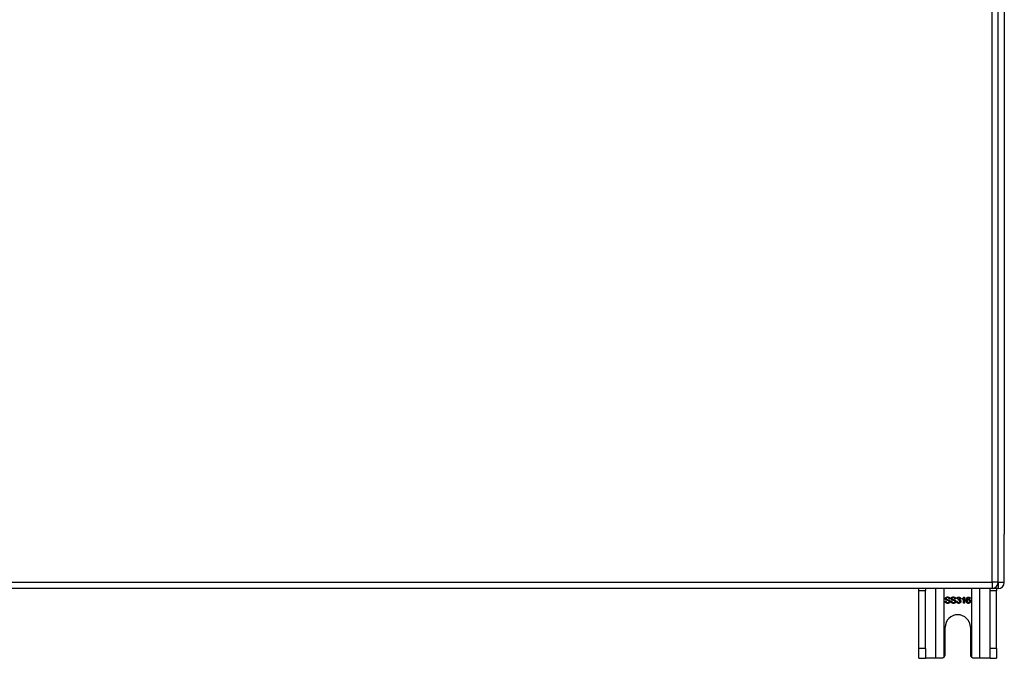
# Model space of a CAD drawing. Header units: inches. Extents: x 27 to 687, y 75 to 319.
# Tile 119 of 239: x 340 to 356, y 173 to 183. Entities that reach past the tile are written whole.
import ezdxf

# ---------------------------------------------------------------- set-up
doc = ezdxf.new("R2010")
doc.units = ezdxf.units.IN
doc.header["$MEASUREMENT"] = 0
doc.layers.add('Visible Edges(ANSI)', color=7, linetype='Continuous', lineweight=25)
doc.layers.add('Visible Tangent Edges(ANSI)', color=7, linetype='Continuous', lineweight=25)

msp = doc.modelspace()

# ---------------------------------------------------------------- linework, layer by layer
at = {"layer": 'Visible Edges(ANSI)'}
for p, q in [((356.146, 174.332), (356.146, 211.052)), ((356.244, 210.357), (356.244, 175.105)), ((356.244, 174.33), (356.244, 175.105)), ((356.047, 174.233), (290.442, 174.233)), ((356.145, 174.231), (291.11, 174.231)), ((354.869, 174.2), (354.869, 174.231)), ((354.869, 173.262), (354.869, 174.2)), ((354.974, 174.231), (354.974, 174.2)), ((354.974, 173.262), (354.974, 174.2)), ((356.014, 174.2), (356.014, 174.231)), ((356.014, 173.262), (356.014, 174.2)), ((356.119, 174.231), (356.119, 174.2)), ((356.119, 173.262), (356.119, 174.2)), ((355.367, 174.065), (355.355, 174.064)), ((355.461, 174.065), (355.448, 174.064)), ((355.49, 174.066), (355.478, 174.068)), ((355.501, 174.041), (355.502, 174.052)), ((355.564, 174.057), (355.564, 174.069)), ((355.588, 173.994), (355.588, 174.072)), ((355.593, 174.094), (355.601, 174.094)), ((355.601, 174.094), (355.601, 173.994)), ((355.696, 174.069), (355.684, 174.068)), ((355.291, 174.026), (355.303, 174.027)), ((355.384, 174.026), (355.396, 174.027)), ((355.477, 174.02), (355.489, 174.022)), ((355.601, 173.994), (355.588, 173.994)), ((355.291, 173.168), (355.291, 173.606)), ((355.697, 173.606), (355.697, 173.168)), ((354.869, 173.106), (354.869, 173.262)), ((354.974, 173.262), (354.974, 173.106)), ((356.014, 173.106), (356.014, 173.262)), ((356.119, 173.262), (356.119, 173.106)), ((354.869, 173.106), (354.974, 173.106)), ((355.138, 173.106), (354.974, 173.106)), ((355.229, 173.106), (355.138, 173.106)), ((355.85, 173.106), (355.759, 173.106)), ((356.014, 173.106), (355.85, 173.106)), ((356.014, 173.106), (356.119, 173.106))]:
    msp.add_line(p, q, dxfattribs=at)
at = {"layer": 'Visible Edges(ANSI)', "flags": 128}
for points in [[(355.294, 174.068), (355.294, 174.07), (355.295, 174.072), (355.295, 174.073), (355.295, 174.075), (355.296, 174.077), (355.297, 174.079), (355.298, 174.08), (355.299, 174.082), (355.3, 174.084), (355.301, 174.085), (355.303, 174.086), (355.304, 174.088), (355.306, 174.089), (355.307, 174.09), (355.309, 174.091), (355.311, 174.092), (355.313, 174.093), (355.316, 174.093), (355.318, 174.094), (355.32, 174.095), (355.322, 174.095), (355.325, 174.095), (355.327, 174.095), (355.33, 174.095)], [(355.309, 174.046), (355.307, 174.047), (355.306, 174.047), (355.305, 174.048), (355.304, 174.049), (355.303, 174.049), (355.302, 174.05), (355.301, 174.051), (355.301, 174.052), (355.3, 174.053), (355.299, 174.054), (355.299, 174.054), (355.298, 174.055), (355.297, 174.056), (355.297, 174.057), (355.296, 174.058), (355.296, 174.059), (355.296, 174.06), (355.295, 174.061), (355.295, 174.062), (355.295, 174.063), (355.295, 174.064), (355.295, 174.066), (355.294, 174.067), (355.294, 174.068)], [(355.33, 174.084), (355.328, 174.084), (355.326, 174.084), (355.325, 174.083), (355.323, 174.083), (355.321, 174.083), (355.32, 174.083), (355.318, 174.082), (355.317, 174.082), (355.316, 174.081), (355.315, 174.081), (355.314, 174.08), (355.313, 174.079), (355.312, 174.079), (355.311, 174.078), (355.31, 174.077), (355.31, 174.076), (355.309, 174.075), (355.309, 174.074), (355.308, 174.074), (355.308, 174.073), (355.307, 174.072), (355.307, 174.071), (355.307, 174.07), (355.307, 174.069)], [(355.307, 174.069), (355.307, 174.068), (355.307, 174.068), (355.307, 174.067), (355.307, 174.067), (355.307, 174.067), (355.307, 174.066), (355.307, 174.066), (355.308, 174.065), (355.308, 174.065), (355.308, 174.065), (355.308, 174.064), (355.308, 174.064), (355.308, 174.063), (355.308, 174.063), (355.309, 174.063), (355.309, 174.062), (355.309, 174.062), (355.309, 174.062), (355.31, 174.061), (355.31, 174.061), (355.31, 174.061), (355.31, 174.06), (355.311, 174.06), (355.311, 174.06)], [(355.346, 174.035), (355.345, 174.035), (355.344, 174.035), (355.343, 174.036), (355.342, 174.036), (355.341, 174.036), (355.339, 174.037), (355.338, 174.037), (355.336, 174.038), (355.334, 174.038), (355.332, 174.039), (355.33, 174.039), (355.328, 174.04), (355.326, 174.04), (355.324, 174.041), (355.322, 174.041), (355.32, 174.042), (355.318, 174.042), (355.316, 174.043), (355.315, 174.044), (355.313, 174.044), (355.312, 174.045), (355.311, 174.045), (355.31, 174.046), (355.309, 174.046)], [(355.311, 174.06), (355.312, 174.059), (355.313, 174.059), (355.314, 174.058), (355.315, 174.057), (355.316, 174.057), (355.318, 174.056), (355.32, 174.056), (355.322, 174.055), (355.324, 174.054), (355.326, 174.054), (355.329, 174.053), (355.331, 174.053), (355.334, 174.052), (355.336, 174.051), (355.339, 174.051), (355.341, 174.05), (355.343, 174.05), (355.345, 174.049), (355.347, 174.049), (355.348, 174.048), (355.35, 174.048), (355.351, 174.047), (355.352, 174.047), (355.353, 174.046)], [(355.33, 174.095), (355.332, 174.095), (355.335, 174.095), (355.338, 174.095), (355.34, 174.094), (355.343, 174.094), (355.345, 174.093), (355.347, 174.093), (355.349, 174.092), (355.351, 174.091), (355.353, 174.09), (355.355, 174.089), (355.357, 174.087), (355.358, 174.086), (355.36, 174.084), (355.361, 174.083), (355.362, 174.081), (355.364, 174.079), (355.364, 174.078), (355.365, 174.076), (355.366, 174.074), (355.367, 174.072), (355.367, 174.07), (355.367, 174.068), (355.367, 174.065)], [(355.355, 174.064), (355.355, 174.066), (355.354, 174.068), (355.354, 174.069), (355.353, 174.07), (355.353, 174.072), (355.352, 174.073), (355.352, 174.074), (355.351, 174.075), (355.35, 174.076), (355.35, 174.077), (355.349, 174.078), (355.348, 174.079), (355.347, 174.08), (355.346, 174.08), (355.344, 174.081), (355.343, 174.082), (355.342, 174.082), (355.34, 174.082), (355.339, 174.083), (355.337, 174.083), (355.336, 174.083), (355.334, 174.084), (355.332, 174.084), (355.33, 174.084)], [(355.353, 174.046), (355.355, 174.046), (355.356, 174.045), (355.357, 174.044), (355.359, 174.043), (355.36, 174.043), (355.361, 174.042), (355.362, 174.041), (355.363, 174.04), (355.364, 174.039), (355.365, 174.038), (355.365, 174.037), (355.366, 174.036), (355.367, 174.035), (355.367, 174.034), (355.368, 174.033), (355.368, 174.032), (355.369, 174.031), (355.369, 174.029), (355.37, 174.028), (355.37, 174.027), (355.37, 174.026), (355.37, 174.025), (355.37, 174.023), (355.37, 174.022)], [(355.388, 174.068), (355.388, 174.07), (355.388, 174.072), (355.388, 174.073), (355.389, 174.075), (355.389, 174.077), (355.39, 174.079), (355.391, 174.08), (355.392, 174.082), (355.393, 174.084), (355.394, 174.085), (355.396, 174.086), (355.397, 174.088), (355.399, 174.089), (355.401, 174.09), (355.403, 174.091), (355.405, 174.092), (355.407, 174.093), (355.409, 174.093), (355.411, 174.094), (355.413, 174.095), (355.416, 174.095), (355.418, 174.095), (355.42, 174.095), (355.423, 174.095)], [(355.402, 174.046), (355.401, 174.047), (355.4, 174.047), (355.398, 174.048), (355.397, 174.049), (355.396, 174.049), (355.396, 174.05), (355.395, 174.051), (355.394, 174.052), (355.393, 174.053), (355.392, 174.054), (355.392, 174.054), (355.391, 174.055), (355.391, 174.056), (355.39, 174.057), (355.39, 174.058), (355.389, 174.059), (355.389, 174.06), (355.389, 174.061), (355.388, 174.062), (355.388, 174.063), (355.388, 174.064), (355.388, 174.066), (355.388, 174.067), (355.388, 174.068)], [(355.423, 174.084), (355.421, 174.084), (355.42, 174.084), (355.418, 174.083), (355.416, 174.083), (355.415, 174.083), (355.413, 174.083), (355.412, 174.082), (355.41, 174.082), (355.409, 174.081), (355.408, 174.081), (355.407, 174.08), (355.406, 174.079), (355.405, 174.079), (355.404, 174.078), (355.403, 174.077), (355.403, 174.076), (355.402, 174.075), (355.402, 174.074), (355.401, 174.074), (355.401, 174.073), (355.401, 174.072), (355.401, 174.071), (355.4, 174.07), (355.4, 174.069)], [(355.4, 174.069), (355.4, 174.068), (355.4, 174.068), (355.4, 174.067), (355.4, 174.067), (355.401, 174.067), (355.401, 174.066), (355.401, 174.066), (355.401, 174.065), (355.401, 174.065), (355.401, 174.065), (355.401, 174.064), (355.401, 174.064), (355.402, 174.063), (355.402, 174.063), (355.402, 174.063), (355.402, 174.062), (355.402, 174.062), (355.403, 174.062), (355.403, 174.061), (355.403, 174.061), (355.403, 174.061), (355.404, 174.06), (355.404, 174.06), (355.404, 174.06)], [(355.439, 174.035), (355.438, 174.035), (355.437, 174.035), (355.436, 174.036), (355.435, 174.036), (355.434, 174.036), (355.433, 174.037), (355.431, 174.037), (355.429, 174.038), (355.428, 174.038), (355.426, 174.039), (355.423, 174.039), (355.421, 174.04), (355.419, 174.04), (355.417, 174.041), (355.415, 174.041), (355.413, 174.042), (355.411, 174.042), (355.409, 174.043), (355.408, 174.044), (355.406, 174.044), (355.405, 174.045), (355.404, 174.045), (355.403, 174.046), (355.402, 174.046)], [(355.404, 174.06), (355.405, 174.059), (355.406, 174.059), (355.407, 174.058), (355.408, 174.057), (355.41, 174.057), (355.411, 174.056), (355.413, 174.056), (355.415, 174.055), (355.417, 174.054), (355.419, 174.054), (355.422, 174.053), (355.424, 174.053), (355.427, 174.052), (355.429, 174.051), (355.432, 174.051), (355.434, 174.05), (355.436, 174.05), (355.438, 174.049), (355.44, 174.049), (355.441, 174.048), (355.443, 174.048), (355.444, 174.047), (355.445, 174.047), (355.447, 174.046)], [(355.423, 174.095), (355.426, 174.095), (355.428, 174.095), (355.431, 174.095), (355.433, 174.094), (355.436, 174.094), (355.438, 174.093), (355.44, 174.093), (355.443, 174.092), (355.445, 174.091), (355.447, 174.09), (355.448, 174.089), (355.45, 174.087), (355.452, 174.086), (355.453, 174.084), (355.454, 174.083), (355.456, 174.081), (355.457, 174.079), (355.458, 174.078), (355.459, 174.076), (355.459, 174.074), (355.46, 174.072), (355.46, 174.07), (355.46, 174.068), (355.461, 174.065)], [(355.448, 174.064), (355.448, 174.066), (355.447, 174.068), (355.447, 174.069), (355.447, 174.07), (355.446, 174.072), (355.446, 174.073), (355.445, 174.074), (355.444, 174.075), (355.444, 174.076), (355.443, 174.077), (355.442, 174.078), (355.441, 174.079), (355.44, 174.08), (355.439, 174.08), (355.438, 174.081), (355.436, 174.082), (355.435, 174.082), (355.434, 174.082), (355.432, 174.083), (355.431, 174.083), (355.429, 174.083), (355.427, 174.084), (355.425, 174.084), (355.423, 174.084)], [(355.447, 174.046), (355.448, 174.046), (355.449, 174.045), (355.451, 174.044), (355.452, 174.043), (355.453, 174.043), (355.454, 174.042), (355.455, 174.041), (355.456, 174.04), (355.457, 174.039), (355.458, 174.038), (355.459, 174.037), (355.459, 174.036), (355.46, 174.035), (355.461, 174.034), (355.461, 174.033), (355.462, 174.032), (355.462, 174.031), (355.463, 174.029), (355.463, 174.028), (355.463, 174.027), (355.463, 174.026), (355.463, 174.025), (355.464, 174.023), (355.464, 174.022)], [(355.478, 174.068), (355.478, 174.07), (355.479, 174.072), (355.479, 174.074), (355.48, 174.076), (355.481, 174.077), (355.482, 174.079), (355.483, 174.081), (355.484, 174.082), (355.485, 174.083), (355.486, 174.085), (355.487, 174.086), (355.488, 174.087), (355.49, 174.088), (355.491, 174.089), (355.492, 174.09), (355.494, 174.091), (355.496, 174.092), (355.497, 174.092), (355.499, 174.093), (355.501, 174.093), (355.502, 174.094), (355.504, 174.094), (355.506, 174.094), (355.508, 174.094)], [(355.508, 174.084), (355.507, 174.084), (355.506, 174.084), (355.505, 174.084), (355.504, 174.083), (355.503, 174.083), (355.502, 174.083), (355.501, 174.082), (355.5, 174.082), (355.499, 174.081), (355.498, 174.081), (355.497, 174.08), (355.496, 174.079), (355.496, 174.079), (355.495, 174.078), (355.494, 174.077), (355.494, 174.076), (355.493, 174.075), (355.492, 174.074), (355.492, 174.073), (355.492, 174.071), (355.491, 174.07), (355.491, 174.069), (355.49, 174.067), (355.49, 174.066)], [(355.51, 174.042), (355.509, 174.042), (355.509, 174.042), (355.509, 174.042), (355.508, 174.042), (355.508, 174.042), (355.508, 174.042), (355.507, 174.042), (355.507, 174.042), (355.507, 174.042), (355.506, 174.042), (355.506, 174.042), (355.506, 174.042), (355.505, 174.042), (355.505, 174.042), (355.505, 174.042), (355.504, 174.042), (355.504, 174.042), (355.503, 174.042), (355.503, 174.042), (355.503, 174.041), (355.502, 174.041), (355.502, 174.041), (355.501, 174.041), (355.501, 174.041)], [(355.502, 174.052), (355.502, 174.052), (355.502, 174.052), (355.503, 174.052), (355.503, 174.052), (355.503, 174.052), (355.503, 174.052), (355.503, 174.052), (355.503, 174.052), (355.503, 174.052), (355.503, 174.052), (355.503, 174.052), (355.503, 174.052), (355.503, 174.052), (355.504, 174.052), (355.504, 174.052), (355.504, 174.052), (355.504, 174.052), (355.504, 174.052), (355.504, 174.052), (355.504, 174.052), (355.504, 174.052), (355.504, 174.052), (355.504, 174.052), (355.504, 174.052)], [(355.504, 174.052), (355.506, 174.052), (355.507, 174.052), (355.508, 174.052), (355.509, 174.052), (355.511, 174.052), (355.512, 174.053), (355.513, 174.053), (355.514, 174.053), (355.515, 174.054), (355.516, 174.054), (355.517, 174.055), (355.518, 174.056), (355.519, 174.056), (355.52, 174.057), (355.521, 174.058), (355.522, 174.059), (355.523, 174.06), (355.523, 174.061), (355.524, 174.062), (355.524, 174.063), (355.524, 174.064), (355.524, 174.066), (355.525, 174.067), (355.525, 174.068)], [(355.508, 174.094), (355.51, 174.094), (355.512, 174.094), (355.514, 174.093), (355.516, 174.093), (355.518, 174.093), (355.52, 174.092), (355.521, 174.091), (355.523, 174.09), (355.525, 174.09), (355.526, 174.089), (355.528, 174.087), (355.529, 174.086), (355.53, 174.085), (355.532, 174.084), (355.533, 174.082), (355.534, 174.081), (355.535, 174.079), (355.535, 174.078), (355.536, 174.076), (355.536, 174.075), (355.537, 174.073), (355.537, 174.071), (355.537, 174.07), (355.537, 174.068)], [(355.525, 174.068), (355.525, 174.069), (355.525, 174.071), (355.524, 174.072), (355.524, 174.073), (355.524, 174.074), (355.524, 174.074), (355.523, 174.075), (355.523, 174.076), (355.522, 174.077), (355.521, 174.078), (355.521, 174.079), (355.52, 174.08), (355.519, 174.08), (355.519, 174.081), (355.518, 174.081), (355.517, 174.082), (355.516, 174.082), (355.515, 174.083), (355.514, 174.083), (355.513, 174.083), (355.512, 174.084), (355.511, 174.084), (355.509, 174.084), (355.508, 174.084)], [(355.529, 174.023), (355.529, 174.024), (355.529, 174.026), (355.529, 174.027), (355.529, 174.028), (355.528, 174.029), (355.528, 174.031), (355.527, 174.032), (355.527, 174.033), (355.526, 174.034), (355.525, 174.035), (355.525, 174.036), (355.524, 174.037), (355.523, 174.038), (355.522, 174.039), (355.521, 174.039), (355.52, 174.04), (355.519, 174.041), (355.517, 174.041), (355.516, 174.041), (355.515, 174.042), (355.514, 174.042), (355.512, 174.042), (355.511, 174.042), (355.51, 174.042)], [(355.537, 174.068), (355.537, 174.067), (355.537, 174.066), (355.537, 174.065), (355.537, 174.064), (355.537, 174.063), (355.536, 174.062), (355.536, 174.061), (355.536, 174.06), (355.535, 174.059), (355.535, 174.058), (355.534, 174.057), (355.534, 174.056), (355.533, 174.055), (355.533, 174.055), (355.532, 174.054), (355.531, 174.053), (355.53, 174.052), (355.53, 174.051), (355.529, 174.051), (355.528, 174.05), (355.527, 174.05), (355.526, 174.049), (355.525, 174.048), (355.524, 174.048)], [(355.524, 174.048), (355.525, 174.047), (355.526, 174.047), (355.528, 174.046), (355.529, 174.046), (355.53, 174.045), (355.531, 174.045), (355.533, 174.044), (355.534, 174.043), (355.535, 174.042), (355.536, 174.041), (355.536, 174.04), (355.537, 174.039), (355.538, 174.038), (355.539, 174.037), (355.539, 174.036), (355.54, 174.035), (355.541, 174.033), (355.541, 174.032), (355.541, 174.031), (355.542, 174.029), (355.542, 174.028), (355.542, 174.026), (355.542, 174.025), (355.542, 174.023)], [(355.564, 174.069), (355.565, 174.07), (355.567, 174.071), (355.569, 174.071), (355.57, 174.072), (355.572, 174.073), (355.573, 174.074), (355.575, 174.075), (355.576, 174.076), (355.578, 174.077), (355.579, 174.078), (355.58, 174.079), (355.582, 174.081), (355.583, 174.082), (355.584, 174.083), (355.585, 174.084), (355.586, 174.085), (355.587, 174.086), (355.588, 174.087), (355.589, 174.089), (355.59, 174.09), (355.591, 174.091), (355.591, 174.092), (355.592, 174.093), (355.593, 174.094)], [(355.588, 174.072), (355.587, 174.071), (355.587, 174.07), (355.586, 174.07), (355.585, 174.069), (355.584, 174.068), (355.583, 174.068), (355.582, 174.067), (355.581, 174.066), (355.58, 174.066), (355.579, 174.065), (355.578, 174.064), (355.577, 174.063), (355.575, 174.063), (355.574, 174.062), (355.573, 174.061), (355.572, 174.061), (355.571, 174.06), (355.57, 174.06), (355.569, 174.059), (355.568, 174.059), (355.567, 174.058), (355.566, 174.058), (355.565, 174.057), (355.564, 174.057)], [(355.631, 174.04), (355.631, 174.043), (355.632, 174.045), (355.632, 174.047), (355.632, 174.05), (355.632, 174.052), (355.632, 174.054), (355.632, 174.056), (355.633, 174.058), (355.633, 174.06), (355.633, 174.062), (355.634, 174.064), (355.634, 174.065), (355.635, 174.067), (355.635, 174.069), (355.636, 174.07), (355.636, 174.072), (355.637, 174.074), (355.638, 174.075), (355.638, 174.076), (355.639, 174.078), (355.64, 174.079), (355.64, 174.08), (355.641, 174.081), (355.642, 174.083)], [(355.666, 173.992), (355.664, 173.992), (355.661, 173.992), (355.659, 173.993), (355.657, 173.993), (355.654, 173.994), (355.652, 173.995), (355.65, 173.996), (355.648, 173.997), (355.646, 173.998), (355.645, 174), (355.643, 174.001), (355.641, 174.003), (355.64, 174.005), (355.638, 174.007), (355.637, 174.01), (355.636, 174.012), (355.635, 174.015), (355.634, 174.018), (355.633, 174.021), (355.633, 174.025), (355.632, 174.028), (355.632, 174.032), (355.632, 174.036), (355.631, 174.04)], [(355.642, 174.083), (355.643, 174.083), (355.644, 174.084), (355.645, 174.085), (355.645, 174.086), (355.646, 174.087), (355.647, 174.088), (355.648, 174.088), (355.649, 174.089), (355.65, 174.09), (355.651, 174.09), (355.652, 174.091), (355.653, 174.091), (355.654, 174.092), (355.655, 174.092), (355.656, 174.092), (355.658, 174.093), (355.659, 174.093), (355.66, 174.093), (355.661, 174.093), (355.662, 174.094), (355.663, 174.094), (355.665, 174.094), (355.666, 174.094), (355.667, 174.094)], [(355.656, 174.081), (355.655, 174.08), (355.654, 174.079), (355.654, 174.078), (355.653, 174.077), (355.652, 174.076), (355.651, 174.075), (355.65, 174.074), (355.65, 174.073), (355.649, 174.072), (355.648, 174.071), (355.648, 174.07), (355.647, 174.068), (355.647, 174.067), (355.646, 174.065), (355.646, 174.064), (355.645, 174.062), (355.645, 174.06), (355.645, 174.058), (355.644, 174.056), (355.644, 174.054), (355.644, 174.052), (355.644, 174.05), (355.644, 174.048), (355.644, 174.045)], [(355.644, 174.045), (355.644, 174.046), (355.645, 174.047), (355.646, 174.048), (355.647, 174.049), (355.648, 174.05), (355.649, 174.051), (355.649, 174.052), (355.65, 174.053), (355.651, 174.053), (355.652, 174.054), (355.653, 174.055), (355.655, 174.055), (355.656, 174.056), (355.657, 174.056), (355.658, 174.057), (355.659, 174.057), (355.66, 174.057), (355.661, 174.058), (355.662, 174.058), (355.663, 174.058), (355.664, 174.058), (355.666, 174.058), (355.667, 174.058), (355.668, 174.058)], [(355.665, 174.048), (355.664, 174.048), (355.663, 174.047), (355.661, 174.047), (355.66, 174.047), (355.659, 174.047), (355.658, 174.046), (355.657, 174.046), (355.655, 174.045), (355.654, 174.044), (355.653, 174.043), (355.652, 174.043), (355.651, 174.042), (355.65, 174.041), (355.65, 174.04), (355.649, 174.038), (355.648, 174.037), (355.648, 174.036), (355.647, 174.035), (355.647, 174.033), (355.646, 174.032), (355.646, 174.031), (355.646, 174.029), (355.646, 174.028), (355.646, 174.026)], [(355.667, 174.084), (355.666, 174.084), (355.666, 174.084), (355.665, 174.084), (355.665, 174.084), (355.664, 174.084), (355.664, 174.084), (355.663, 174.084), (355.663, 174.084), (355.662, 174.083), (355.662, 174.083), (355.662, 174.083), (355.661, 174.083), (355.661, 174.083), (355.66, 174.083), (355.66, 174.083), (355.659, 174.082), (355.659, 174.082), (355.659, 174.082), (355.658, 174.082), (355.658, 174.082), (355.657, 174.081), (355.657, 174.081), (355.657, 174.081), (355.656, 174.081)], [(355.685, 174.025), (355.685, 174.027), (355.685, 174.029), (355.685, 174.03), (355.684, 174.032), (355.684, 174.033), (355.684, 174.035), (355.683, 174.036), (355.682, 174.037), (355.682, 174.038), (355.681, 174.04), (355.68, 174.041), (355.679, 174.042), (355.678, 174.043), (355.677, 174.043), (355.676, 174.044), (355.675, 174.045), (355.674, 174.046), (355.673, 174.046), (355.672, 174.047), (355.671, 174.047), (355.669, 174.047), (355.668, 174.047), (355.667, 174.048), (355.665, 174.048)], [(355.667, 174.094), (355.669, 174.094), (355.671, 174.094), (355.673, 174.094), (355.675, 174.093), (355.676, 174.093), (355.678, 174.092), (355.68, 174.092), (355.681, 174.091), (355.683, 174.09), (355.684, 174.089), (355.685, 174.088), (355.687, 174.087), (355.688, 174.086), (355.689, 174.085), (355.69, 174.084), (355.691, 174.082), (355.692, 174.081), (355.693, 174.079), (355.693, 174.078), (355.694, 174.076), (355.695, 174.075), (355.695, 174.073), (355.695, 174.071), (355.696, 174.069)], [(355.679, 174.079), (355.679, 174.079), (355.678, 174.08), (355.678, 174.08), (355.677, 174.08), (355.677, 174.081), (355.676, 174.081), (355.676, 174.081), (355.675, 174.082), (355.675, 174.082), (355.674, 174.082), (355.674, 174.082), (355.673, 174.083), (355.673, 174.083), (355.672, 174.083), (355.672, 174.083), (355.671, 174.083), (355.671, 174.083), (355.67, 174.084), (355.67, 174.084), (355.669, 174.084), (355.668, 174.084), (355.668, 174.084), (355.667, 174.084), (355.667, 174.084)], [(355.668, 174.058), (355.67, 174.058), (355.672, 174.058), (355.674, 174.058), (355.676, 174.057), (355.678, 174.057), (355.679, 174.056), (355.681, 174.055), (355.683, 174.054), (355.684, 174.053), (355.686, 174.052), (355.687, 174.051), (355.689, 174.049), (355.69, 174.048), (355.692, 174.046), (355.693, 174.045), (355.694, 174.043), (355.695, 174.041), (355.695, 174.039), (355.696, 174.037), (355.697, 174.035), (355.697, 174.033), (355.697, 174.031), (355.697, 174.028), (355.698, 174.026)], [(355.684, 174.068), (355.683, 174.069), (355.683, 174.069), (355.683, 174.07), (355.683, 174.07), (355.683, 174.071), (355.683, 174.071), (355.683, 174.072), (355.682, 174.072), (355.682, 174.073), (355.682, 174.073), (355.682, 174.074), (355.682, 174.074), (355.681, 174.075), (355.681, 174.075), (355.681, 174.076), (355.681, 174.076), (355.681, 174.076), (355.68, 174.077), (355.68, 174.077), (355.68, 174.077), (355.68, 174.078), (355.679, 174.078), (355.679, 174.078), (355.679, 174.079)], [(355.333, 173.992), (355.33, 173.992), (355.327, 173.992), (355.324, 173.992), (355.321, 173.993), (355.318, 173.993), (355.315, 173.994), (355.313, 173.995), (355.311, 173.996), (355.308, 173.997), (355.306, 173.998), (355.304, 173.999), (355.302, 174.001), (355.301, 174.002), (355.299, 174.004), (355.298, 174.006), (355.296, 174.008), (355.295, 174.01), (355.294, 174.012), (355.293, 174.014), (355.292, 174.016), (355.292, 174.019), (355.291, 174.021), (355.291, 174.023), (355.291, 174.026)], [(355.303, 174.027), (355.303, 174.025), (355.304, 174.023), (355.304, 174.022), (355.305, 174.02), (355.305, 174.018), (355.306, 174.017), (355.307, 174.016), (355.307, 174.014), (355.308, 174.013), (355.309, 174.012), (355.31, 174.011), (355.311, 174.01), (355.313, 174.009), (355.314, 174.008), (355.316, 174.007), (355.317, 174.007), (355.319, 174.006), (355.321, 174.005), (355.323, 174.005), (355.325, 174.004), (355.327, 174.004), (355.329, 174.004), (355.331, 174.004), (355.333, 174.004)], [(355.37, 174.022), (355.37, 174.02), (355.37, 174.018), (355.37, 174.016), (355.369, 174.014), (355.369, 174.012), (355.368, 174.01), (355.367, 174.009), (355.366, 174.007), (355.365, 174.005), (355.363, 174.004), (355.362, 174.002), (355.36, 174.001), (355.358, 173.999), (355.357, 173.998), (355.355, 173.997), (355.353, 173.996), (355.35, 173.995), (355.348, 173.994), (355.346, 173.993), (355.344, 173.993), (355.341, 173.992), (355.339, 173.992), (355.336, 173.992), (355.333, 173.992)], [(355.333, 174.004), (355.335, 174.004), (355.336, 174.004), (355.338, 174.004), (355.34, 174.004), (355.342, 174.005), (355.343, 174.005), (355.345, 174.005), (355.346, 174.006), (355.348, 174.007), (355.349, 174.007), (355.35, 174.008), (355.351, 174.009), (355.352, 174.009), (355.353, 174.01), (355.354, 174.011), (355.355, 174.012), (355.355, 174.013), (355.356, 174.014), (355.356, 174.015), (355.357, 174.016), (355.357, 174.017), (355.357, 174.018), (355.358, 174.02), (355.358, 174.021)], [(355.358, 174.021), (355.358, 174.022), (355.358, 174.022), (355.357, 174.023), (355.357, 174.024), (355.357, 174.024), (355.357, 174.025), (355.357, 174.026), (355.356, 174.027), (355.356, 174.027), (355.356, 174.028), (355.355, 174.028), (355.355, 174.029), (355.354, 174.03), (355.354, 174.03), (355.353, 174.031), (355.353, 174.031), (355.352, 174.032), (355.351, 174.032), (355.351, 174.033), (355.35, 174.033), (355.349, 174.034), (355.348, 174.034), (355.347, 174.034), (355.346, 174.035)], [(355.427, 173.992), (355.423, 173.992), (355.42, 173.992), (355.417, 173.992), (355.414, 173.993), (355.411, 173.993), (355.409, 173.994), (355.406, 173.995), (355.404, 173.996), (355.402, 173.997), (355.399, 173.998), (355.397, 173.999), (355.396, 174.001), (355.394, 174.002), (355.392, 174.004), (355.391, 174.006), (355.389, 174.008), (355.388, 174.01), (355.387, 174.012), (355.386, 174.014), (355.385, 174.016), (355.385, 174.019), (355.384, 174.021), (355.384, 174.023), (355.384, 174.026)], [(355.396, 174.027), (355.397, 174.025), (355.397, 174.023), (355.397, 174.022), (355.398, 174.02), (355.398, 174.018), (355.399, 174.017), (355.4, 174.016), (355.401, 174.014), (355.401, 174.013), (355.402, 174.012), (355.403, 174.011), (355.405, 174.01), (355.406, 174.009), (355.407, 174.008), (355.409, 174.007), (355.411, 174.007), (355.412, 174.006), (355.414, 174.005), (355.416, 174.005), (355.418, 174.004), (355.42, 174.004), (355.422, 174.004), (355.424, 174.004), (355.426, 174.004)], [(355.426, 174.004), (355.428, 174.004), (355.43, 174.004), (355.431, 174.004), (355.433, 174.004), (355.435, 174.005), (355.436, 174.005), (355.438, 174.005), (355.439, 174.006), (355.441, 174.007), (355.442, 174.007), (355.443, 174.008), (355.444, 174.009), (355.445, 174.009), (355.446, 174.01), (355.447, 174.011), (355.448, 174.012), (355.449, 174.013), (355.449, 174.014), (355.45, 174.015), (355.45, 174.016), (355.45, 174.017), (355.451, 174.018), (355.451, 174.02), (355.451, 174.021)], [(355.464, 174.022), (355.463, 174.02), (355.463, 174.018), (355.463, 174.016), (355.462, 174.014), (355.462, 174.012), (355.461, 174.01), (355.46, 174.009), (355.459, 174.007), (355.458, 174.005), (355.456, 174.004), (355.455, 174.002), (355.453, 174.001), (355.452, 173.999), (355.45, 173.998), (355.448, 173.997), (355.446, 173.996), (355.444, 173.995), (355.441, 173.994), (355.439, 173.993), (355.437, 173.993), (355.434, 173.992), (355.432, 173.992), (355.429, 173.992), (355.427, 173.992)], [(355.451, 174.021), (355.451, 174.022), (355.451, 174.022), (355.451, 174.023), (355.451, 174.024), (355.45, 174.024), (355.45, 174.025), (355.45, 174.026), (355.45, 174.027), (355.449, 174.027), (355.449, 174.028), (355.449, 174.028), (355.448, 174.029), (355.448, 174.03), (355.447, 174.03), (355.447, 174.031), (355.446, 174.031), (355.445, 174.032), (355.445, 174.032), (355.444, 174.033), (355.443, 174.033), (355.442, 174.034), (355.441, 174.034), (355.44, 174.034), (355.439, 174.035)], [(355.509, 173.992), (355.506, 173.992), (355.504, 173.992), (355.502, 173.992), (355.5, 173.993), (355.498, 173.993), (355.496, 173.994), (355.495, 173.995), (355.493, 173.995), (355.491, 173.996), (355.49, 173.997), (355.488, 173.999), (355.487, 174), (355.485, 174.001), (355.484, 174.003), (355.483, 174.004), (355.482, 174.006), (355.481, 174.007), (355.48, 174.009), (355.479, 174.011), (355.478, 174.012), (355.478, 174.014), (355.477, 174.016), (355.477, 174.018), (355.477, 174.02)], [(355.489, 174.022), (355.489, 174.02), (355.49, 174.018), (355.49, 174.017), (355.491, 174.015), (355.491, 174.014), (355.492, 174.013), (355.492, 174.012), (355.493, 174.01), (355.494, 174.009), (355.495, 174.008), (355.495, 174.007), (355.496, 174.007), (355.497, 174.006), (355.498, 174.005), (355.499, 174.005), (355.5, 174.004), (355.501, 174.004), (355.502, 174.003), (355.503, 174.003), (355.504, 174.003), (355.505, 174.002), (355.506, 174.002), (355.507, 174.002), (355.509, 174.002)], [(355.542, 174.023), (355.542, 174.021), (355.542, 174.019), (355.542, 174.017), (355.541, 174.015), (355.541, 174.013), (355.54, 174.011), (355.539, 174.009), (355.538, 174.008), (355.537, 174.006), (355.536, 174.004), (355.534, 174.003), (355.533, 174.001), (355.531, 174), (355.529, 173.998), (355.528, 173.997), (355.526, 173.996), (355.524, 173.995), (355.522, 173.994), (355.52, 173.994), (355.518, 173.993), (355.515, 173.993), (355.513, 173.992), (355.511, 173.992), (355.509, 173.992)], [(355.509, 174.002), (355.51, 174.002), (355.511, 174.002), (355.513, 174.002), (355.514, 174.003), (355.515, 174.003), (355.517, 174.004), (355.518, 174.004), (355.519, 174.005), (355.52, 174.005), (355.521, 174.006), (355.522, 174.007), (355.523, 174.008), (355.524, 174.009), (355.525, 174.01), (355.526, 174.011), (355.527, 174.012), (355.527, 174.014), (355.528, 174.015), (355.528, 174.016), (355.529, 174.017), (355.529, 174.019), (355.529, 174.02), (355.529, 174.022), (355.529, 174.023)], [(355.646, 174.026), (355.646, 174.024), (355.646, 174.023), (355.646, 174.021), (355.646, 174.02), (355.647, 174.018), (355.647, 174.017), (355.648, 174.015), (355.648, 174.014), (355.649, 174.012), (355.65, 174.011), (355.651, 174.01), (355.651, 174.009), (355.652, 174.008), (355.654, 174.007), (355.655, 174.006), (355.656, 174.005), (355.657, 174.004), (355.658, 174.004), (355.659, 174.003), (355.661, 174.003), (355.662, 174.002), (355.663, 174.002), (355.665, 174.002), (355.666, 174.002)], [(355.698, 174.026), (355.697, 174.024), (355.697, 174.021), (355.697, 174.019), (355.697, 174.017), (355.696, 174.015), (355.695, 174.013), (355.694, 174.011), (355.693, 174.009), (355.692, 174.007), (355.691, 174.005), (355.69, 174.003), (355.689, 174.001), (355.687, 174), (355.686, 173.999), (355.684, 173.997), (355.682, 173.996), (355.68, 173.995), (355.679, 173.994), (355.677, 173.994), (355.675, 173.993), (355.673, 173.993), (355.671, 173.992), (355.668, 173.992), (355.666, 173.992)], [(355.666, 174.002), (355.667, 174.002), (355.668, 174.002), (355.67, 174.002), (355.671, 174.003), (355.672, 174.003), (355.673, 174.004), (355.674, 174.004), (355.675, 174.005), (355.676, 174.006), (355.677, 174.006), (355.678, 174.007), (355.679, 174.008), (355.68, 174.009), (355.681, 174.011), (355.682, 174.012), (355.682, 174.013), (355.683, 174.014), (355.683, 174.016), (355.684, 174.017), (355.684, 174.019), (355.685, 174.02), (355.685, 174.022), (355.685, 174.024), (355.685, 174.025)], [(355.273, 173.124), (355.272, 173.123), (355.27, 173.122), (355.268, 173.12), (355.267, 173.119), (355.265, 173.118), (355.264, 173.117), (355.262, 173.115), (355.26, 173.114), (355.258, 173.113), (355.256, 173.112), (355.254, 173.112), (355.253, 173.111), (355.251, 173.11), (355.249, 173.109), (355.247, 173.109), (355.245, 173.108), (355.243, 173.108), (355.241, 173.107), (355.239, 173.107), (355.237, 173.107), (355.235, 173.106), (355.233, 173.106), (355.231, 173.106), (355.229, 173.106)], [(355.759, 173.106), (355.757, 173.106), (355.755, 173.106), (355.753, 173.106), (355.751, 173.107), (355.749, 173.107), (355.748, 173.107), (355.746, 173.108), (355.744, 173.108), (355.742, 173.109), (355.74, 173.109), (355.738, 173.11), (355.736, 173.111), (355.734, 173.112), (355.732, 173.112), (355.73, 173.113), (355.728, 173.114), (355.727, 173.115), (355.725, 173.117), (355.723, 173.118), (355.721, 173.119), (355.72, 173.12), (355.718, 173.122), (355.717, 173.123), (355.715, 173.124)]]:
    msp.add_lwpolyline(points, dxfattribs=at)
at = {"layer": 'Visible Edges(ANSI)'}
for centre, radius, start, end in [((356.047, 174.332), 0.099, 270, 0), ((356.145, 174.33), 0.099, 270, 0), ((355.494, 173.606), 0.203, 0, 180), ((355.229, 173.168), 0.062, 314.9335, 0), ((355.759, 173.168), 0.062, 180, 225.0665)]:
    msp.add_arc(centre, radius, start, end, dxfattribs=at)
at = {"layer": 'Visible Tangent Edges(ANSI)'}
for p, q in [((356.047, 174.332), (356.047, 211.052)), ((290.442, 174.332), (356.047, 174.332)), ((354.869, 174.2), (354.974, 174.2)), ((355.138, 174.231), (355.138, 173.106)), ((355.273, 173.124), (355.273, 174.231)), ((355.715, 174.231), (355.715, 173.124)), ((355.85, 173.106), (355.85, 174.231)), ((356.014, 174.2), (356.119, 174.2)), ((356.047, 174.332), (356.047, 174.233)), ((356.146, 174.332), (356.047, 174.332)), ((356.145, 174.322), (356.145, 174.231)), ((356.244, 174.33), (356.146, 174.33)), ((354.974, 173.262), (354.869, 173.262)), ((356.119, 173.262), (356.014, 173.262))]:
    msp.add_line(p, q, dxfattribs=at)

doc.saveas('drawing.dxf')
